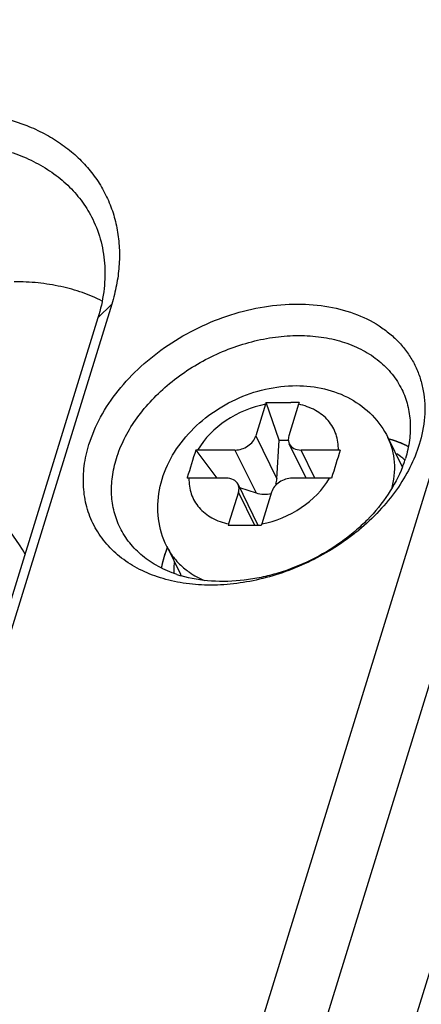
# Model space of a CAD drawing. Header units: millimetres. Extents: x 0 to 420, y 0 to 297.
# Tile 26 of 54: x 124.66 to 130.63, y 77.75 to 92.39. Entities that reach past the tile are written whole.
import ezdxf

# ---------------------------------------------------------------- set-up
doc = ezdxf.new("R2010")
doc.units = ezdxf.units.MM
doc.header["$LTSCALE"] = 23.1
doc.layers.add('00_COMPONENTS', color=7, linetype='CONTINUOUS')

msp = doc.modelspace()

# ---------------------------------------------------------------- linework, layer by layer
at = {"layer": '00_COMPONENTS', "color": 7}
for p, q in [((126.2588, 71.0329), (140.348, 116.6256)), ((127.0762, 70.6185), (141.1654, 116.2111)), ((127.8897, 68.9609), (141.9788, 114.5535)), ((126.0261, 88.1632), (123.7668, 80.8521)), ((126.0261, 88.1632), (125.8208, 87.956)), ((125.8208, 87.956), (123.5615, 80.6449)), ((128.3154, 86.6739), (128.1696, 86.202)), ((128.5156, 86.14), (128.3231, 86.6976)), ((128.5685, 86.6981), (128.6912, 86.6981)), ((128.6298, 86.6981), (128.6912, 86.6981)), ((128.8067, 86.6739), (128.6608, 86.202)), ((128.1696, 86.202), (128.4824, 85.5646)), ((128.4824, 85.5646), (128.5156, 86.14)), ((128.5156, 86.14), (128.654, 86.14)), ((128.9169, 85.5753), (128.6671, 86.0845)), ((130.1353, 86.1775), (130.3387, 85.7631)), ((130.1585, 86.155), (130.1446, 86.1591)), ((127.2764, 85.9927), (127.5903, 85.5753)), ((127.8594, 85.9931), (127.3045, 85.9931)), ((127.8594, 85.9931), (128.1722, 85.3557)), ((129.0469, 85.5753), (128.8419, 85.9931)), ((129.3968, 85.9931), (128.8419, 85.9931)), ((127.1498, 85.5832), (127.1473, 85.5749)), ((127.7303, 85.5753), (127.1754, 85.5753)), ((128.2065, 84.8698), (127.9052, 85.4839)), ((129.2677, 85.5753), (128.7128, 85.5753)), ((127.9114, 85.3664), (127.7656, 84.8945)), ((128.1549, 84.8702), (127.9114, 85.3664)), ((127.9291, 85.4352), (128.1722, 85.3557)), ((128.4026, 85.3664), (128.2568, 84.8945)), ((126.8436, 84.5621), (127.047, 84.1477))]:
    msp.add_line(p, q, dxfattribs=at)
for centre, radius, start, end in [((129.2261, 86.3927), 0.9531, 161.34239, 162.83857), ((128.6854, 69.3937), 17.3044, 89.57304, 89.98063), ((129.7173, 86.3927), 0.9531, 161.34239, 162.83857), ((129.6083, 84.3338), 1.9025, 73.18906, 73.62857), ((155.4443, 77.0593), 29.5505, 162.40377, 163.23486), ((127.3044, 85.0563), 0.9368, 89.99293, 91.71379), ((183.1689, 69.1558), 56.3192, 162.6052, 163.05005), ((129.3967, 85.0146), 0.9785, 88.32314, 89.99473), ((129.5908, 84.9248), 1.2167, 49.40206, 56.20339), ((129.4878, 85.345), 0.948, 25.8605, 26.16262), ((128.6079, 86.4215), 1.8708, 338.71333, 340.74838), ((128.6676, 86.4009), 1.8076, 340.74214, 342.82454), ((129.6191, 84.9592), 1.1723, 48.97476, 49.35935), ((129.489, 85.3456), 0.9467, 24.49733, 25.86071), ((127.1753, 84.6385), 0.9368, 89.99293, 91.71379), ((129.2676, 84.5968), 0.9785, 88.32314, 89.99473), ((128.7528, 84.5896), 1.0333, 162.83636, 164.25402), ((129.2441, 84.5896), 1.0333, 162.83636, 164.25402), ((127.9432, 38.0746), 46.7957, 89.92588, 90.22632), ((128.064, 37.6316), 47.2387, 89.77495, 90.07314), ((127.4892, 87.4803), 3.472, 308.12871, 308.99851), ((127.5051, 87.4606), 3.4467, 308.99888, 309.5421), ((128.5815, 83.8674), 1.8565, 158.6207, 162.7906), ((128.1868, 84.2252), 1.2359, 175.4742, 177.67983), ((128.1381, 84.2269), 1.1872, 177.66452, 183.61055), ((127.5886, 85.9306), 1.8822, 251.57078, 253.59386), ((127.899, 84.5663), 0.9492, 206.16277, 207.1281), ((127.9007, 84.5671), 0.9512, 207.1281, 207.99143)]:
    msp.add_arc(centre, radius, start, end, dxfattribs=at)
for major_axis, ratio, start_param, end_param in [((0.049, 0.3021), 0.7988966, -1.7112463, -1.4418651), ((0.291, -0.1006), 0.7099395, -1.5472885, -0.7618904)]:
    msp.add_ellipse((128.2368, 85.5646), major_axis=major_axis, ratio=ratio, start_param=start_param, end_param=end_param, dxfattribs=at)
for points, knots in [([(123.5364, 91.0354), (123.7512, 91.0354), (124.1688, 91.0017), (124.667, 90.8654), (125.0236, 90.7024), (125.2642, 90.5573), (125.4797, 90.389), (125.668, 90.199), (125.8271, 89.9891), (125.9554, 89.7614), (126.0516, 89.5181), (126.1147, 89.2618), (126.1441, 88.995), (126.1397, 88.7204), (126.1015, 88.4407), (126.0547, 88.2556), (126.0261, 88.1632)], [0, 0, 0, 0, 0.1427385, 0.2769094, 0.3408842, 0.4029095, 0.4632369, 0.5222075, 0.58024, 0.6378102, 0.695423, 0.7535809, 0.8127519, 0.8733427, 0.9356799, 1, 1, 1, 1]), ([(123.5574, 90.567), (123.7975, 90.567), (124.1532, 90.5317), (124.5985, 90.4033), (124.8997, 90.2724), (125.1693, 90.1068), (125.4034, 89.9089), (125.5981, 89.6816), (125.7, 89.5121), (125.743, 89.4244)], [0, 0, 0, 0, 0.2773896, 0.4084952, 0.5344231, 0.6556036, 0.7728147, 0.8871598, 1, 1, 1, 1]), ([(125.743, 89.4244), (125.7958, 89.3168), (125.88, 89.0875), (125.9345, 88.7203), (125.9173, 88.337), (125.8599, 88.0827), (125.8208, 87.956)], [0, 0, 0, 0, 0.2390843, 0.4829163, 0.7355752, 1, 1, 1, 1]), ([(125.8843, 88.2083), (125.7893, 88.2561), (125.5886, 88.3403), (125.2683, 88.4296), (124.9274, 88.4835), (124.6933, 88.495), (124.5742, 88.495)], [0, 0, 0, 0, 0.2358656, 0.4811565, 0.7359982, 1, 1, 1, 1]), ([(125.6876, 86.0743), (125.7312, 86.2153), (125.8529, 86.497), (126.1163, 86.8883), (126.456, 87.2482), (126.8591, 87.5633), (127.3105, 87.8221), (127.7933, 88.0149), (128.2896, 88.1346), (128.7809, 88.1765), (129.2492, 88.1386), (129.6769, 88.0218), (129.9907, 87.8585), (130.2026, 87.6931), (130.3395, 87.5549), (130.4552, 87.4022), (130.5485, 87.2366), (130.6185, 87.0597), (130.6643, 86.8733), (130.6857, 86.6793), (130.6814, 86.4094), (130.6408, 86.2065), (130.5999, 86.0743)], [0, 0, 0, 0, 0.0610728, 0.1260045, 0.1942856, 0.2649997, 0.336966, 0.4088767, 0.4794293, 0.5474599, 0.6120808, 0.672823, 0.7297742, 0.7570858, 0.7837831, 0.8100557, 0.836119, 0.8622016, 0.888531, 0.915319, 0.9427499, 1, 1, 1, 1]), ([(126.0963, 85.8671), (126.127, 85.9665), (126.208, 86.1651), (126.3772, 86.4472), (126.593, 86.7145), (126.9386, 87.0454), (127.3493, 87.3159), (127.7988, 87.5129), (128.1486, 87.6203), (128.5009, 87.684), (128.8471, 87.7023), (129.1786, 87.6747), (129.4874, 87.6016), (129.7657, 87.4845), (130.0063, 87.3258), (130.2027, 87.1292), (130.3008, 86.9753), (130.3402, 86.895)], [0, 0, 0, 0, 0.0589808, 0.1210358, 0.1859281, 0.2531829, 0.391813, 0.4618181, 0.5310856, 0.5988232, 0.6643434, 0.7271225, 0.78686, 0.8435376, 0.8974662, 0.9493015, 1, 1, 1, 1]), ([(126.8449, 84.56), (126.7817, 84.6878), (126.6987, 84.9684), (126.7157, 85.4073), (126.8629, 85.828), (127.1182, 86.2044), (127.4596, 86.52), (127.9934, 86.838), (128.4639, 86.9503), (128.7719, 86.9503)], [0, 0, 0, 0, 0.1186476, 0.2382805, 0.3598962, 0.4848861, 0.6132162, 0.7436276, 1, 1, 1, 1]), ([(128.7719, 86.9503), (128.9127, 86.9503), (129.1923, 86.9197), (129.584, 86.7724), (129.9153, 86.525), (130.0743, 86.3002), (130.134, 86.1795)], [0, 0, 0, 0, 0.2567022, 0.5076298, 0.7544341, 1, 1, 1, 1]), ([(130.3402, 86.895), (130.3771, 86.8197), (130.4361, 86.6592), (130.4742, 86.4022), (130.4621, 86.1338), (130.422, 85.9558), (130.3946, 85.8671)], [0, 0, 0, 0, 0.2390843, 0.4829163, 0.7355752, 1, 1, 1, 1]), ([(128.3154, 86.6739), (128.1065, 86.6346), (127.7124, 86.4711), (127.4068, 86.1678), (127.3045, 85.9931)], [0, 0, 0, 0, 0.5121918, 1, 1, 1, 1]), ([(129.3968, 85.9931), (129.3994, 86.0724), (129.3776, 86.2322), (129.2549, 86.4435), (129.0556, 86.5984), (128.893, 86.6555), (128.8067, 86.6739)], [0, 0, 0, 0, 0.2429389, 0.4808967, 0.7296222, 1, 1, 1, 1]), ([(127.8594, 85.9931), (127.9268, 85.9931), (128.0576, 86.0359), (128.151, 86.1418), (128.1696, 86.202)], [0, 0, 0, 0, 0.516988, 1, 1, 1, 1]), ([(128.6608, 86.202), (128.6577, 86.1919), (128.649, 86.1532), (128.6542, 86.1107), (128.667, 86.0845)], [0, 0, 0, 0, 0.265136, 1, 1, 1, 1]), ([(129.6329, 84.7491), (129.4201, 84.5821), (129.0699, 84.3672), (128.5685, 84.1633), (128.1814, 84.0542), (127.7934, 83.9921), (127.4133, 83.9784), (127.0498, 84.0136), (126.7111, 84.097), (126.4053, 84.2272), (126.1396, 84.4015), (125.9208, 84.6162), (125.7546, 84.8664), (125.6458, 85.1456), (125.5969, 85.4465), (125.6088, 85.7613), (125.6554, 85.9702), (125.6876, 86.0743)], [0, 0, 0, 0, 0.145274, 0.2182684, 0.2903415, 0.3607389, 0.4288144, 0.4940829, 0.5562752, 0.6153902, 0.671737, 0.7259481, 0.7789415, 0.8318141, 0.8856814, 0.9415105, 1, 1, 1, 1]), ([(128.667, 86.0845), (128.681, 86.056), (128.7349, 86.0055), (128.8052, 85.9931), (128.8419, 85.9931)], [0, 0, 0, 0, 0.4637418, 1, 1, 1, 1]), ([(130.5999, 86.0743), (130.5638, 85.9574), (130.4678, 85.7236), (130.2662, 85.3925), (130.0088, 85.0798), (129.8073, 84.8917), (129.6994, 84.8027)], [0, 0, 0, 0, 0.2326108, 0.4776725, 0.7341498, 1, 1, 1, 1]), ([(130.1906, 85.4128), (130.226, 85.5421), (130.2581, 85.8057), (130.1906, 86.0645), (130.1352, 86.1774)], [0, 0, 0, 0, 0.5159502, 1, 1, 1, 1]), ([(130.4391, 86.0437), (130.4171, 86.0548), (130.3261, 86.098), (130.2313, 86.133), (130.1585, 86.155)], [0, 0, 0, 0, 0.2452356, 1, 1, 1, 1]), ([(130.4391, 86.0437), (130.434, 86.0462), (130.4263, 86.0499), (130.4161, 86.0549), (130.4097, 86.058), (130.4046, 86.0605), (130.4014, 86.062), (130.3992, 86.0631), (130.3979, 86.0638), (130.3963, 86.0644), (130.3945, 86.0653), (130.39, 86.0673), (130.3833, 86.0703), (130.3743, 86.0743), (130.3653, 86.0784), (130.3586, 86.0814), (130.3541, 86.0834), (130.3523, 86.0842), (130.3508, 86.0849), (130.3494, 86.0855), (130.3471, 86.0865), (130.3437, 86.0879), (130.3384, 86.0901), (130.3317, 86.0928), (130.3251, 86.0956), (130.3197, 86.0978), (130.3157, 86.0995), (130.3124, 86.1009), (130.31, 86.1018), (130.3087, 86.1024), (130.3078, 86.1028), (130.3065, 86.1033), (130.305, 86.1039), (130.3023, 86.1049), (130.2984, 86.1064), (130.2937, 86.1082), (130.2875, 86.1106), (130.2797, 86.1135), (130.2719, 86.1165), (130.2657, 86.1189), (130.2618, 86.1204), (130.2591, 86.1214), (130.2575, 86.122), (130.2562, 86.1225), (130.2544, 86.1231), (130.2503, 86.1245), (130.244, 86.1267), (130.2357, 86.1296), (130.2288, 86.1321), (130.2232, 86.134), (130.2197, 86.1352), (130.217, 86.1362), (130.2152, 86.1368), (130.2139, 86.1373), (130.2126, 86.1377), (130.2113, 86.1381), (130.2088, 86.1389), (130.2049, 86.1402), (130.1998, 86.1418), (130.1946, 86.1435), (130.1877, 86.1456), (130.1757, 86.1495), (130.1654, 86.1528), (130.1585, 86.155)], [0, 0, 0, 0, 0.0625, 0.09375, 0.125, 0.140625, 0.15625, 0.1640625, 0.1679688, 0.171875, 0.1796875, 0.1875, 0.21875, 0.25, 0.28125, 0.3125, 0.3203125, 0.328125, 0.3320312, 0.3359375, 0.34375, 0.359375, 0.375, 0.40625, 0.4375, 0.453125, 0.46875, 0.484375, 0.4921875, 0.4960938, 0.5, 0.5039062, 0.5078125, 0.515625, 0.53125, 0.546875, 0.5625, 0.59375, 0.625, 0.640625, 0.65625, 0.6640625, 0.6679688, 0.671875, 0.6796875, 0.6875, 0.71875, 0.75, 0.78125, 0.796875, 0.8125, 0.8203125, 0.828125, 0.8320312, 0.8359375, 0.8398438, 0.84375, 0.859375, 0.875, 0.890625, 0.90625, 0.9375, 1, 1, 1, 1]), ([(124.7369, 84.4475), (124.6322, 84.6296), (124.3822, 84.9776), (123.906, 85.4234), (123.337, 85.7878), (122.9142, 85.9676), (122.6928, 86.0428)], [0, 0, 0, 0, 0.2380585, 0.4818969, 0.7350676, 1, 1, 1, 1]), ([(126.1507, 84.8392), (126.1138, 84.9145), (126.0548, 85.075), (126.0167, 85.332), (126.0288, 85.6003), (126.0689, 85.7784), (126.0963, 85.8671)], [0, 0, 0, 0, 0.2390843, 0.4829163, 0.7355752, 1, 1, 1, 1]), ([(130.351, 85.7424), (130.2956, 85.6), (130.1454, 85.3189), (129.8888, 85.0083), (129.6438, 84.7808), (129.3706, 84.5677), (128.994, 84.3433), (128.5861, 84.1825), (128.2505, 84.0966), (127.9205, 84.0419), (127.5178, 84.0288), (127.2035, 84.0818), (127.0569, 84.125)], [0, 0, 0, 0, 0.115406, 0.2385636, 0.3025725, 0.3677428, 0.4999713, 0.6322042, 0.6973797, 0.7613957, 0.884572, 1, 1, 1, 1]), ([(127.1754, 85.5753), (127.1728, 85.496), (127.1946, 85.3362), (127.3173, 85.1249), (127.5166, 84.97), (127.6792, 84.9129), (127.7656, 84.8945)], [0, 0, 0, 0, 0.2429389, 0.4808967, 0.7296222, 1, 1, 1, 1]), ([(127.9052, 85.4839), (127.8913, 85.5124), (127.8373, 85.5629), (127.767, 85.5753), (127.7303, 85.5753)], [0, 0, 0, 0, 0.4637418, 1, 1, 1, 1]), ([(127.9114, 85.3664), (127.9145, 85.3765), (127.9233, 85.4152), (127.918, 85.4577), (127.9052, 85.4839)], [0, 0, 0, 0, 0.265136, 1, 1, 1, 1]), ([(128.2568, 84.8945), (128.4657, 84.9338), (128.8599, 85.0973), (129.1654, 85.4006), (129.2677, 85.5753)], [0, 0, 0, 0, 0.5121918, 1, 1, 1, 1]), ([(128.7128, 85.5753), (128.6454, 85.5753), (128.5147, 85.5325), (128.4212, 85.4266), (128.4026, 85.3664)], [0, 0, 0, 0, 0.516988, 1, 1, 1, 1]), ([(126.9935, 84.1449), (126.8994, 84.1762), (126.7202, 84.2525), (126.4818, 84.4108), (126.2872, 84.6064), (126.1899, 84.7594), (126.1507, 84.8392)], [0, 0, 0, 0, 0.2657617, 0.5187427, 0.7620068, 1, 1, 1, 1]), ([(126.8336, 84.4932), (126.8333, 84.4924), (126.8329, 84.4912), (126.8323, 84.4896), (126.832, 84.4886), (126.8317, 84.4878), (126.8315, 84.4873), (126.8314, 84.487), (126.8313, 84.4867), (126.8312, 84.4863), (126.831, 84.4858), (126.8306, 84.4846), (126.8299, 84.4828), (126.8291, 84.4804), (126.8283, 84.4781), (126.8271, 84.4749), (126.8252, 84.4693), (126.8225, 84.4613), (126.8198, 84.4533), (126.818, 84.4478), (126.817, 84.4446), (126.8162, 84.4422), (126.8154, 84.4398), (126.8148, 84.438), (126.8144, 84.4368), (126.8143, 84.4363), (126.8141, 84.4359), (126.814, 84.4354), (126.8136, 84.4343), (126.8132, 84.4328), (126.8124, 84.4304), (126.8115, 84.4274), (126.81, 84.4226), (126.8088, 84.4191), (126.8081, 84.4167)], [0, 0, 0, 0, 0.0625, 0.09375, 0.125, 0.140625, 0.15625, 0.1640625, 0.1679688, 0.171875, 0.1796875, 0.1875, 0.21875, 0.25, 0.28125, 0.3125, 0.375, 0.5, 0.625, 0.6875, 0.71875, 0.75, 0.78125, 0.8125, 0.8203125, 0.828125, 0.8320312, 0.8359375, 0.84375, 0.859375, 0.875, 0.90625, 0.9375, 1, 1, 1, 1]), ([(126.8524, 84.5434), (126.8518, 84.5418), (126.8509, 84.5394), (126.8496, 84.5363), (126.8487, 84.5339), (126.8478, 84.5315), (126.847, 84.5295), (126.8464, 84.5279), (126.8461, 84.5269), (126.8458, 84.5261), (126.8455, 84.5255), (126.8453, 84.525), (126.8452, 84.5247), (126.8451, 84.5245), (126.8451, 84.5244), (126.845, 84.524), (126.8448, 84.5236), (126.8445, 84.5229), (126.8442, 84.5219), (126.8437, 84.5207), (126.8431, 84.5191), (126.8424, 84.5172), (126.8416, 84.5152), (126.841, 84.5136), (126.8407, 84.5126), (126.8404, 84.5119), (126.8403, 84.5115), (126.8402, 84.5113), (126.8401, 84.5111), (126.8399, 84.5105), (126.8396, 84.5096), (126.8391, 84.5084), (126.8387, 84.5072), (126.8384, 84.5063), (126.8381, 84.5057), (126.838, 84.5054), (126.838, 84.5053), (126.8379, 84.5049), (126.8376, 84.5043), (126.8373, 84.5033), (126.8367, 84.5018), (126.8361, 84.5), (126.835, 84.497), (126.8341, 84.4947), (126.8336, 84.4932)], [0, 0, 0, 0, 0.125, 0.1875, 0.25, 0.3125, 0.375, 0.40625, 0.4375, 0.453125, 0.46875, 0.484375, 0.4921875, 0.4960938, 0.5, 0.5039062, 0.5078125, 0.515625, 0.53125, 0.546875, 0.5625, 0.59375, 0.625, 0.640625, 0.65625, 0.6640625, 0.6679688, 0.671875, 0.6796875, 0.6875, 0.71875, 0.75, 0.78125, 0.8125, 0.8203125, 0.828125, 0.8320312, 0.8359375, 0.84375, 0.859375, 0.875, 0.90625, 0.9375, 1, 1, 1, 1]), ([(126.8447, 84.5603), (126.8763, 84.4963), (126.9549, 84.3737), (127.0585, 84.2715), (127.1153, 84.2257)], [0, 0, 0, 0, 0.494336, 1, 1, 1, 1]), ([(126.8081, 84.4167), (126.8035, 84.402), (126.7864, 84.3437), (126.7722, 84.2846), (126.7635, 84.2401)], [0, 0, 0, 0, 0.2530062, 1, 1, 1, 1]), ([(126.8081, 84.4167), (126.8071, 84.4135), (126.8057, 84.4087), (126.8037, 84.4023), (126.8025, 84.3983), (126.8016, 84.3951), (126.801, 84.3931), (126.8006, 84.3918), (126.8003, 84.3909), (126.8, 84.3899), (126.7997, 84.3887), (126.7988, 84.3857), (126.7976, 84.3812), (126.7959, 84.3752), (126.7942, 84.3692), (126.7929, 84.3647), (126.7921, 84.3617), (126.7917, 84.3605), (126.7914, 84.3595), (126.7912, 84.3586), (126.7909, 84.3573), (126.7903, 84.3553), (126.7895, 84.3521), (126.7884, 84.3481), (126.7874, 84.3441), (126.7866, 84.3409), (126.7859, 84.3385), (126.7854, 84.3365), (126.785, 84.3351), (126.7848, 84.3343), (126.7847, 84.3338), (126.7845, 84.333), (126.7842, 84.332), (126.7838, 84.3303), (126.7832, 84.3278), (126.7825, 84.3248), (126.7815, 84.3208), (126.7803, 84.3158), (126.7788, 84.3099), (126.7773, 84.3039), (126.7755, 84.2959), (126.7737, 84.288), (126.7719, 84.28), (126.7708, 84.2751), (126.7699, 84.271), (126.7691, 84.2672), (126.7678, 84.2607), (126.7658, 84.2512), (126.7643, 84.2437), (126.7635, 84.24)], [0, 0, 0, 0, 0.0625, 0.09375, 0.125, 0.140625, 0.15625, 0.1640625, 0.1679688, 0.171875, 0.1796875, 0.1875, 0.21875, 0.25, 0.28125, 0.3125, 0.3203125, 0.328125, 0.3320312, 0.3359375, 0.34375, 0.359375, 0.375, 0.40625, 0.4375, 0.453125, 0.46875, 0.484375, 0.4921875, 0.4960938, 0.5, 0.5039062, 0.5078125, 0.515625, 0.53125, 0.546875, 0.5625, 0.59375, 0.625, 0.65625, 0.6875, 0.75, 0.78125, 0.8125, 0.828125, 0.84375, 0.875, 0.9375, 1, 1, 1, 1]), ([(127.1153, 84.2257), (127.137, 84.2083), (127.2286, 84.14), (127.3304, 84.0856), (127.4101, 84.0524)], [0, 0, 0, 0, 0.2435517, 1, 1, 1, 1])]:
    msp.add_open_spline(points, degree=3, knots=knots, dxfattribs=at)
msp.add_open_spline([(128.3231, 86.6976), (128.4049, 86.6982), (128.4867, 86.6981), (128.5685, 86.6981)], degree=3, dxfattribs=at)

doc.saveas('drawing.dxf')
